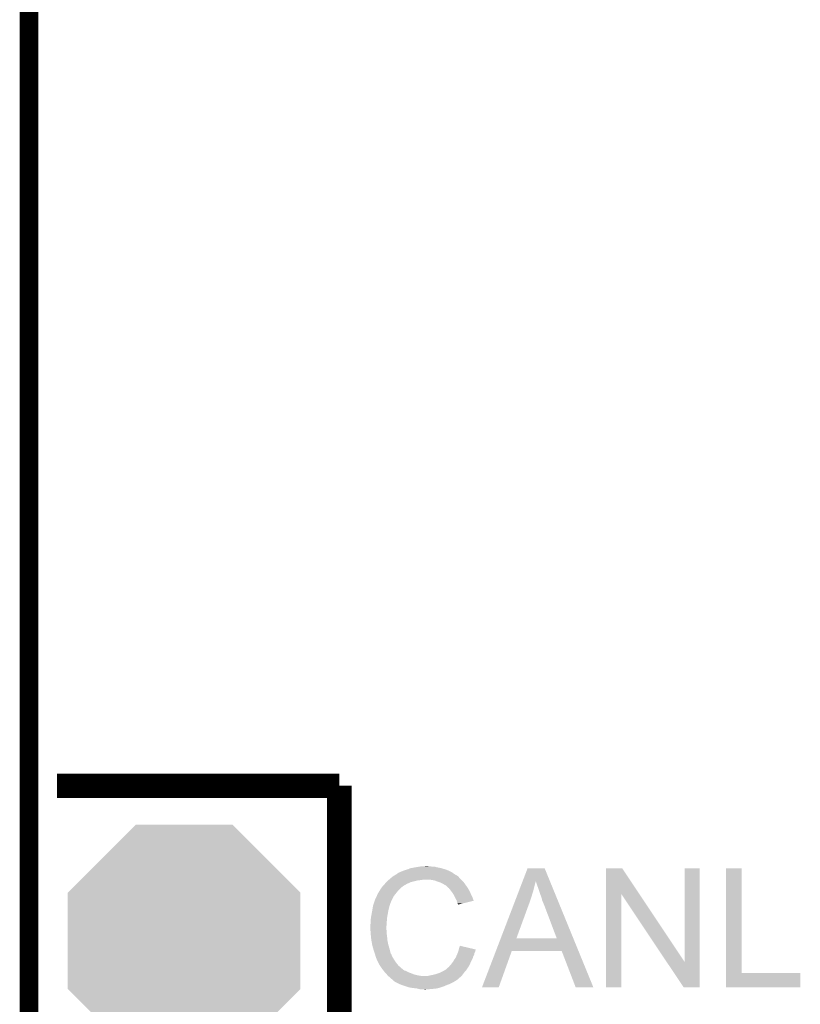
# Model space of a CAD drawing. Extents: x -4.2 to 27.1, y -3.9 to 55.1.
# Tile 25 of 37: x -1.3 to 5, y 29.5 to 37.5. Entities that reach past the tile are written whole.
import ezdxf

# ---------------------------------------------------------------- set-up
doc = ezdxf.new("R2010")
doc.units = 0
doc.layers.get('0').update_dxf_attribs({"linetype": 'CONTINUOUS'})
for name, color, linetype in [('MCP2517FD_CLICK_GKO', 5, 'CONTINUOUS'), ('MCP2517FD_CLICK_GTO', 14, 'CONTINUOUS'), ('MCP2517FD_CLICK_GTS', 12, 'CONTINUOUS')]:
    doc.layers.add(name, color=color, linetype=linetype)

# ---------------------------------------------------------------- blocks, each defined once
blk = doc.blocks.new('OCTAGON_64')
for points in [[(-0.9525, 0.394538), (-0.394538, 0.9525), (0.9525, 0.394538), (0.394538, 0.9525)], [(-0.9525, -0.394538), (-0.9525, 0.394538), (0.9525, -0.394538), (0.9525, 0.394538)], [(-0.394538, -0.9525), (-0.9525, -0.394538), (0.394538, -0.9525), (0.9525, -0.394538)]]:
    blk.add_solid(points)

msp = doc.modelspace()

# ---------------------------------------------------------------- linework, layer by layer
at = {"layer": 'MCP2517FD_CLICK_GKO', "const_width": 0.1524}
msp.add_lwpolyline([(-1.27, -3.81), (-1.27, 37.80028)], dxfattribs=at)
at = {"layer": 'MCP2517FD_CLICK_GTO', "const_width": 0.20066}
for points in [[(-1.0414, 31.242), (1.27, 31.242)], [(1.27, 28.702), (1.27, 31.242)]]:
    msp.add_lwpolyline(points, dxfattribs=at)
at = {"layer": 'MCP2517FD_CLICK_GTO'}
for points in [[(1.851662, 30.56636), (1.8923, 30.57398), (2.108202, 30.56636), (2.070098, 30.57398)], [(1.8923, 30.57398), (1.92278, 30.57906), (2.070098, 30.57398), (2.052324, 30.57906)], [(1.92278, 30.57906), (1.93802, 30.5816), (2.034542, 30.57906), (2.019302, 30.5816)], [(1.93802, 30.5816), (1.983738, 30.58414), (2.006602, 30.5816), (1.996442, 30.58414)], [(1.6764, 30.47238), (1.694408, 30.487618), (2.26822, 30.47238), (2.252982, 30.487618)], [(1.694408, 30.487618), (1.703416, 30.49524), (2.252982, 30.487618), (2.2479, 30.49524)], [(1.703416, 30.49524), (1.709422, 30.500322), (2.2479, 30.49524), (2.242818, 30.500322)], [(1.709422, 30.500322), (1.713646, 30.502858), (2.242818, 30.500322), (2.24028, 30.502858)], [(1.713646, 30.502858), (1.717876, 30.505398), (2.24028, 30.502858), (2.235204, 30.505398)], [(1.717876, 30.505398), (1.722102, 30.507934), (2.235204, 30.505398), (2.232666, 30.507934)], [(1.722102, 30.507934), (1.722112, 30.50794), (2.232666, 30.507934), (2.230124, 30.50794)], [(1.722112, 30.50794), (1.743268, 30.52064), (2.230124, 30.50794), (2.2098, 30.52064)], [(1.743268, 30.52064), (1.74752, 30.523192), (2.2098, 30.52064), (2.206228, 30.523192)], [(1.74752, 30.523192), (1.747534, 30.525726), (2.206228, 30.523192), (2.20268, 30.525726)], [(1.747534, 30.525726), (1.757682, 30.5308), (2.20268, 30.525726), (2.195574, 30.5308)], [(1.757682, 30.5308), (1.765294, 30.533338), (2.195574, 30.5308), (2.19202, 30.533338)], [(1.765294, 30.533338), (1.7653, 30.53334), (2.19202, 30.533338), (2.192018, 30.53334)], [(1.7653, 30.53334), (1.77546, 30.53842), (2.192018, 30.53334), (2.18186, 30.53842)], [(1.77546, 30.53842), (1.788158, 30.5435), (2.18186, 30.53842), (2.1717, 30.5435)], [(1.788158, 30.5435), (1.800858, 30.54858), (2.1717, 30.5435), (2.16027, 30.54858)], [(1.800858, 30.54858), (1.8161, 30.55366), (2.16027, 30.54858), (2.14884, 30.55366)], [(1.8161, 30.55366), (1.833882, 30.55874), (2.14884, 30.55366), (2.132586, 30.55874)], [(1.833882, 30.55874), (1.851662, 30.56636), (2.132586, 30.55874), (2.108202, 30.56636)], [(2.772844, 30.464614), (2.81179, 30.566346), (2.993076, 30.464614), (2.951484, 30.566346)], [(2.81179, 30.566346), (2.811796, 30.56636), (2.951484, 30.566346), (2.811796, 30.56636)], [(3.454416, 30.355468), (3.45442, 30.566352), (3.726856, 30.355468), (3.586484, 30.566352)], [(3.45442, 30.566352), (3.454422, 30.56636), (3.586484, 30.566352), (3.454422, 30.56636)], [(4.09702, 29.799352), (4.09704, 30.566338), (4.221462, 29.799352), (4.22148, 30.566338)], [(4.09704, 30.566338), (4.097042, 30.56636), (4.22148, 30.566338), (4.097042, 30.56636)], [(4.434842, 29.70784), (4.43486, 30.566338), (4.564402, 29.70784), (4.56438, 30.566338)], [(4.43486, 30.566338), (4.434862, 30.56636), (4.56438, 30.566338), (4.434862, 30.56636)], [(1.605278, 30.3911), (1.617724, 30.408878), (1.760222, 30.3911), (1.778, 30.408878)], [(1.617724, 30.408878), (1.62306, 30.4165), (1.778, 30.408878), (1.788158, 30.4165)], [(1.62306, 30.4165), (1.623062, 30.416502), (1.788158, 30.4165), (1.78816, 30.416502)], [(1.623062, 30.416502), (1.625366, 30.419038), (1.78816, 30.416502), (1.790698, 30.419038)], [(1.625366, 30.419038), (1.641532, 30.43682), (1.790698, 30.419038), (1.821182, 30.43682)], [(1.641532, 30.43682), (1.64846, 30.44444), (1.821182, 30.43682), (1.83769, 30.44444)], [(1.64846, 30.44444), (1.65608, 30.45206), (1.83769, 30.44444), (1.854198, 30.45206)], [(1.65608, 30.45206), (1.67132, 30.4673), (1.854198, 30.45206), (1.91516, 30.4673)], [(1.67132, 30.4673), (1.67386, 30.46984), (1.91516, 30.4673), (1.940562, 30.46984)], [(1.67386, 30.46984), (1.6764, 30.47238), (1.940562, 30.46984), (1.953258, 30.47238)], [(2.047238, 30.4673), (2.016758, 30.47238), (2.2733, 30.4673), (2.26822, 30.47238)], [(2.07518, 30.45714), (2.047238, 30.4673), (2.28346, 30.45714), (2.2733, 30.4673)], [(2.082806, 30.454598), (2.07518, 30.45714), (2.286002, 30.454598), (2.28346, 30.45714)], [(2.098038, 30.44952), (2.082806, 30.454598), (2.290066, 30.44952), (2.286002, 30.454598)], [(2.11328, 30.4419), (2.098038, 30.44952), (2.29616, 30.4419), (2.290066, 30.44952)], [(2.11836, 30.43936), (2.11328, 30.4419), (2.297976, 30.43936), (2.29616, 30.4419)], [(2.131062, 30.43174), (2.11836, 30.43936), (2.303418, 30.43174), (2.297976, 30.43936)], [(2.141216, 30.426662), (2.131062, 30.43174), (2.307046, 30.426662), (2.303418, 30.43174)], [(2.14376, 30.42412), (2.141216, 30.426662), (2.308862, 30.42412), (2.307046, 30.426662)], [(2.163764, 30.40634), (2.14376, 30.42412), (2.321562, 30.40634), (2.308862, 30.42412)], [(2.16662, 30.4038), (2.163764, 30.40634), (2.323014, 30.4038), (2.321562, 30.40634)], [(2.739838, 30.3784), (2.750534, 30.406338), (2.8575, 30.3784), (2.86512, 30.406338)], [(2.750534, 30.406338), (2.759286, 30.4292), (2.86512, 30.406338), (2.8702, 30.4292)], [(2.759286, 30.4292), (2.767066, 30.449522), (2.8702, 30.4292), (2.87528, 30.449522)], [(2.767066, 30.449522), (2.769012, 30.454604), (2.87528, 30.449522), (2.87782, 30.454604)], [(2.769012, 30.454604), (2.772844, 30.464614), (2.87782, 30.454604), (2.877824, 30.464614)], [(2.887978, 30.43174), (2.877824, 30.464614), (3.006516, 30.43174), (2.993076, 30.464614)], [(2.90068, 30.398722), (2.887978, 30.43174), (3.020014, 30.398722), (3.006516, 30.43174)], [(1.5621, 30.30728), (1.575246, 30.335218), (1.70053, 30.30728), (1.7145, 30.335218)], [(1.575246, 30.335218), (1.58242, 30.350464), (1.7145, 30.335218), (1.726358, 30.350464)], [(1.58242, 30.350464), (1.582426, 30.353006), (1.726358, 30.350464), (1.728334, 30.353006)], [(1.582426, 30.353006), (1.58496, 30.355544), (1.728334, 30.353006), (1.730308, 30.355544)], [(1.58496, 30.355544), (1.587504, 30.363162), (1.730308, 30.355544), (1.736234, 30.363162)], [(1.587504, 30.363162), (1.592582, 30.368244), (1.736234, 30.363162), (1.740186, 30.368244)], [(1.592582, 30.368244), (1.59766, 30.378398), (1.740186, 30.368244), (1.748084, 30.378398)], [(1.59766, 30.378398), (1.599182, 30.380938), (1.748084, 30.378398), (1.75006, 30.380938)], [(1.599182, 30.380938), (1.605278, 30.3911), (1.75006, 30.380938), (1.760222, 30.3911)], [(2.178812, 30.38856), (2.16662, 30.4038), (2.33172, 30.38856), (2.323014, 30.4038)], [(2.18694, 30.3784), (2.178812, 30.38856), (2.3368, 30.3784), (2.33172, 30.38856)], [(2.194052, 30.36824), (2.18694, 30.3784), (2.34188, 30.36824), (2.3368, 30.3784)], [(2.204718, 30.353), (2.194052, 30.36824), (2.348654, 30.353), (2.34188, 30.36824)], [(2.20853, 30.34538), (2.204718, 30.353), (2.35204, 30.34538), (2.348654, 30.353)], [(2.21742, 30.3276), (2.20853, 30.34538), (2.360932, 30.3276), (2.35204, 30.34538)], [(2.218834, 30.325058), (2.21742, 30.3276), (2.362202, 30.325058), (2.360932, 30.3276)], [(2.23012, 30.304742), (2.218834, 30.325058), (2.368276, 30.304742), (2.362202, 30.325058)], [(2.714556, 30.31236), (2.739838, 30.3784), (2.83718, 30.31236), (2.8575, 30.3784)], [(2.910838, 30.3657), (2.90068, 30.398722), (3.033514, 30.3657), (3.020014, 30.398722)], [(2.92354, 30.332682), (2.910838, 30.3657), (3.047012, 30.332682), (3.033514, 30.3657)], [(2.92862, 30.317438), (2.92354, 30.332682), (3.053244, 30.317438), (3.047012, 30.332682)], [(3.4544, 29.591022), (3.454416, 30.355468), (3.578838, 29.591022), (3.57886, 30.355468)], [(3.950256, 29.799352), (3.57886, 30.355468), (4.09702, 29.799352), (3.726856, 30.355468)], [(1.54305, 30.2387), (1.546436, 30.259018), (1.6764, 30.2387), (1.681478, 30.259018)], [(1.546436, 30.259018), (1.546862, 30.261562), (1.681478, 30.259018), (1.68275, 30.261562)], [(1.546862, 30.261562), (1.547706, 30.264096), (1.68275, 30.261562), (1.684018, 30.264096)], [(1.547706, 30.264096), (1.549398, 30.269174), (1.684018, 30.264096), (1.68402, 30.269174)], [(1.549398, 30.269174), (1.550244, 30.271714), (1.68402, 30.269174), (1.686554, 30.271714)], [(1.550244, 30.271714), (1.551092, 30.274256), (1.686554, 30.271714), (1.68656, 30.274256)], [(1.551092, 30.274256), (1.561252, 30.30474), (1.68656, 30.274256), (1.69926, 30.30474)], [(1.561252, 30.30474), (1.5621, 30.30728), (1.69926, 30.30474), (1.70053, 30.30728)], [(2.231394, 30.299654), (2.23012, 30.304742), (2.369796, 30.299654), (2.368276, 30.304742)], [(2.232662, 30.29458), (2.231394, 30.299654), (2.348634, 30.29458), (2.369796, 30.299654)], [(2.23774, 30.279342), (2.232662, 30.29458), (2.285084, 30.279342), (2.348634, 30.29458)], [(2.240278, 30.274264), (2.23774, 30.279342), (2.263906, 30.274264), (2.285084, 30.279342)], [(2.242814, 30.271726), (2.240278, 30.274264), (2.25332, 30.271726), (2.263906, 30.274264)], [(2.24282, 30.269208), (2.242814, 30.271726), (2.24282, 30.269208), (2.25332, 30.271726)], [(2.592046, 29.992348), (2.700944, 30.2768), (2.72035, 29.992348), (2.82448, 30.2768)], [(2.700944, 30.2768), (2.714556, 30.31236), (2.82448, 30.2768), (2.83718, 30.31236)], [(2.931162, 30.304738), (2.92862, 30.317438), (3.058436, 30.304738), (3.053244, 30.317438)], [(2.93624, 30.29204), (2.931162, 30.304738), (3.063628, 30.29204), (3.058436, 30.304738)], [(2.94132, 30.281878), (2.93624, 30.29204), (3.067782, 30.281878), (3.063628, 30.29204)], [(2.9464, 30.26664), (2.94132, 30.281878), (3.074012, 30.26664), (3.067782, 30.281878)], [(2.94894, 30.26156), (2.9464, 30.26664), (3.076088, 30.26156), (3.074012, 30.26664)], [(3.05051, 29.99232), (2.94894, 30.26156), (3.18616, 29.99232), (3.076088, 30.26156)], [(1.52908, 30.157422), (1.53162, 30.1752), (1.66116, 30.157422), (1.664122, 30.1752)], [(1.53162, 30.1752), (1.534, 30.1879), (1.664122, 30.1752), (1.66624, 30.1879)], [(1.534, 30.1879), (1.53924, 30.21584), (1.66624, 30.1879), (1.67132, 30.21584)], [(1.53924, 30.21584), (1.54305, 30.2387), (1.67132, 30.21584), (1.6764, 30.2387)], [(1.524, 30.101542), (1.52654, 30.111702), (1.657168, 30.101542), (1.657894, 30.111702)], [(1.524, 30.086302), (1.524, 30.101542), (1.65608, 30.086302), (1.657168, 30.101542)], [(1.524, 30.0863), (1.524, 30.086302), (1.656082, 30.0863), (1.65608, 30.086302)], [(1.525144, 30.063438), (1.524, 30.0863), (1.656082, 30.063438), (1.656082, 30.0863)], [(1.52654, 30.13964), (1.52908, 30.157422), (1.659888, 30.13964), (1.66116, 30.157422)], [(1.52654, 30.111702), (1.52654, 30.13964), (1.657894, 30.111702), (1.659888, 30.13964)], [(1.525526, 30.055816), (1.525144, 30.063438), (1.65862, 30.055816), (1.656082, 30.063438)], [(1.52654, 30.0355), (1.525526, 30.055816), (1.65862, 30.0355), (1.65862, 30.055816)], [(1.527304, 30.027878), (1.52654, 30.0355), (1.65862, 30.027878), (1.65862, 30.0355)], [(1.528826, 30.012642), (1.527304, 30.027878), (1.66116, 30.012642), (1.65862, 30.027878)], [(1.53162, 29.984698), (1.528826, 30.012642), (1.66331, 29.984698), (1.66116, 30.012642)], [(1.532518, 29.979618), (1.53162, 29.984698), (1.6637, 29.979618), (1.66331, 29.984698)], [(1.53924, 29.94152), (1.532518, 29.979618), (1.67132, 29.94152), (1.6637, 29.979618)], [(1.54432, 29.9212), (1.53924, 29.94152), (1.677126, 29.9212), (1.67132, 29.94152)], [(2.25044, 29.908498), (2.25808, 29.931356), (2.355168, 29.908498), (2.25808, 29.931356)], [(2.552168, 29.88818), (2.592036, 29.99232), (3.228734, 29.88818), (3.18616, 29.99232)], [(2.592036, 29.99232), (2.592046, 29.992348), (3.05051, 29.99232), (2.72035, 29.992348)], [(1.548676, 29.90596), (1.54432, 29.9212), (1.68148, 29.90596), (1.677126, 29.9212)], [(1.55448, 29.88564), (1.548676, 29.90596), (1.686902, 29.88564), (1.68148, 29.90596)], [(1.560408, 29.867858), (1.55448, 29.88564), (1.691644, 29.867858), (1.686902, 29.88564)], [(1.561256, 29.865316), (1.560408, 29.867858), (1.694182, 29.865316), (1.691644, 29.867858)], [(1.562948, 29.860238), (1.561256, 29.865316), (1.69672, 29.860238), (1.694182, 29.865316)], [(1.56464, 29.855158), (1.562948, 29.860238), (1.698414, 29.855158), (1.69672, 29.860238)], [(1.565276, 29.85262), (1.56464, 29.855158), (1.69926, 29.85262), (1.698414, 29.855158)], [(1.567182, 29.845), (1.565276, 29.85262), (1.703072, 29.845), (1.69926, 29.85262)], [(1.569722, 29.837382), (1.567182, 29.845), (1.70688, 29.837382), (1.703072, 29.845)], [(2.2225, 29.832302), (2.22794, 29.844998), (2.36365, 29.832302), (2.367278, 29.844998)], [(2.22794, 29.844998), (2.234472, 29.860238), (2.367278, 29.844998), (2.374898, 29.860238)], [(2.234472, 29.860238), (2.23774, 29.86786), (2.374898, 29.860238), (2.376422, 29.86786)], [(2.23774, 29.86786), (2.239644, 29.872938), (2.376422, 29.86786), (2.37744, 29.872938)], [(2.239644, 29.872938), (2.243452, 29.883098), (2.37744, 29.872938), (2.38252, 29.883098)], [(2.243452, 29.883098), (2.24536, 29.888182), (2.38252, 29.883098), (2.383788, 29.888182)], [(2.24536, 29.888182), (2.246628, 29.893258), (2.383788, 29.888182), (2.385058, 29.893258)], [(2.246628, 29.893258), (2.247898, 29.898336), (2.385058, 29.893258), (2.387598, 29.898336)], [(2.247898, 29.898336), (2.24853, 29.900862), (2.387598, 29.898336), (2.3876, 29.900862)], [(2.24853, 29.900862), (2.25044, 29.908498), (2.3876, 29.900862), (2.355168, 29.908498)], [(2.438412, 29.59103), (2.552162, 29.888164), (2.575554, 29.59103), (2.682236, 29.888164)], [(2.552162, 29.888164), (2.552168, 29.88818), (2.682236, 29.888164), (3.091164, 29.88818)], [(3.205476, 29.591014), (3.091164, 29.88818), (3.350224, 29.591014), (3.228734, 29.88818)], [(1.57226, 29.829762), (1.569722, 29.837382), (1.711644, 29.829762), (1.70688, 29.837382)], [(1.5748, 29.82468), (1.57226, 29.829762), (1.714818, 29.82468), (1.711644, 29.829762)], [(1.578386, 29.81706), (1.5748, 29.82468), (1.71958, 29.81706), (1.714818, 29.82468)], [(1.589144, 29.7942), (1.578386, 29.81706), (1.73482, 29.7942), (1.71958, 29.81706)], [(1.59512, 29.7815), (1.589144, 29.7942), (1.74498, 29.7815), (1.73482, 29.7942)], [(1.603588, 29.7688), (1.59512, 29.7815), (1.75514, 29.7688), (1.74498, 29.7815)], [(1.617132, 29.748482), (1.603588, 29.7688), (1.777998, 29.748482), (1.75514, 29.7688)], [(2.16662, 29.756104), (2.1717, 29.76372), (2.325794, 29.756104), (2.330872, 29.76372)], [(2.1717, 29.76372), (2.175508, 29.768798), (2.330872, 29.76372), (2.334258, 29.768798)], [(2.175508, 29.768798), (2.179322, 29.77388), (2.334258, 29.768798), (2.33648, 29.77388)], [(2.179322, 29.77388), (2.18694, 29.781502), (2.33648, 29.77388), (2.339816, 29.781502)], [(2.18694, 29.781502), (2.19456, 29.79166), (2.339816, 29.781502), (2.34426, 29.79166)], [(2.19456, 29.79166), (2.204722, 29.804362), (2.34426, 29.79166), (2.349818, 29.804362)], [(2.204722, 29.804362), (2.20726, 29.80944), (2.349818, 29.804362), (2.35204, 29.80944)], [(2.20726, 29.80944), (2.21234, 29.8196), (2.35204, 29.80944), (2.357846, 29.8196)], [(2.21234, 29.8196), (2.218432, 29.827218), (2.357846, 29.8196), (2.3622, 29.827218)], [(2.218432, 29.827218), (2.2225, 29.832302), (2.3622, 29.827218), (2.36365, 29.832302)], [(4.089396, 29.591008), (3.950256, 29.799352), (4.221458, 29.591008), (4.221462, 29.799352)], [(1.62052, 29.7434), (1.617132, 29.748482), (1.784352, 29.7434), (1.777998, 29.748482)], [(1.632244, 29.72816), (1.62052, 29.7434), (1.803406, 29.72816), (1.784352, 29.7434)], [(1.632246, 29.728158), (1.632244, 29.72816), (1.808484, 29.728158), (1.803406, 29.72816)], [(1.636152, 29.72308), (1.632246, 29.728158), (1.818642, 29.72308), (1.808484, 29.728158)], [(1.638108, 29.720538), (1.636152, 29.72308), (1.826264, 29.720538), (1.818642, 29.72308)], [(1.642014, 29.71546), (1.638108, 29.720538), (1.83388, 29.71546), (1.826264, 29.720538)], [(1.64592, 29.710382), (1.642014, 29.71546), (1.847422, 29.710382), (1.83388, 29.71546)], [(1.648462, 29.70784), (1.64592, 29.710382), (1.8542, 29.70784), (1.847422, 29.710382)], [(1.65862, 29.69768), (1.648462, 29.70784), (1.879596, 29.69768), (1.8542, 29.70784)], [(1.658622, 29.697678), (1.65862, 29.69768), (1.8796, 29.697678), (1.879596, 29.69768)], [(1.664716, 29.69006), (1.658622, 29.697678), (1.90754, 29.69006), (1.8796, 29.697678)], [(1.668778, 29.684982), (1.664716, 29.69006), (1.93801, 29.684982), (1.90754, 29.69006)], [(1.668782, 29.68498), (1.668778, 29.684982), (1.938022, 29.68498), (1.93801, 29.684982)], [(1.681478, 29.674822), (1.668782, 29.68498), (2.2606, 29.674822), (2.270758, 29.68498)], [(1.998982, 29.68498), (2.00914, 29.68752), (2.270758, 29.68498), (2.273298, 29.68752)], [(2.00914, 29.68752), (2.02184, 29.69006), (2.273298, 29.68752), (2.275838, 29.69006)], [(2.02184, 29.69006), (2.03454, 29.6926), (2.275838, 29.69006), (2.277742, 29.6926)], [(2.03454, 29.6926), (2.06502, 29.700222), (2.277742, 29.6926), (2.283458, 29.700222)], [(2.06502, 29.700222), (2.09296, 29.71038), (2.283458, 29.700222), (2.291078, 29.71038)], [(2.09296, 29.71038), (2.092962, 29.710382), (2.291078, 29.71038), (2.29108, 29.710382)], [(2.092962, 29.710382), (2.123438, 29.72562), (2.29108, 29.710382), (2.304414, 29.72562)], [(2.123438, 29.72562), (2.132324, 29.730698), (2.304414, 29.72562), (2.30886, 29.730698)], [(2.132324, 29.730698), (2.141218, 29.73578), (2.30886, 29.730698), (2.312246, 29.73578)], [(2.141218, 29.73578), (2.15392, 29.74594), (2.312246, 29.73578), (2.31902, 29.74594)], [(2.15392, 29.74594), (2.161544, 29.753562), (2.31902, 29.74594), (2.3241, 29.753562)], [(2.161544, 29.753562), (2.16662, 29.756104), (2.3241, 29.753562), (2.325794, 29.756104)], [(4.43484, 29.591022), (4.434842, 29.707818), (5.044418, 29.591022), (5.04444, 29.707818)], [(4.434842, 29.707818), (4.434842, 29.70784), (5.04444, 29.707818), (4.564402, 29.70784)], [(1.681482, 29.67482), (1.681478, 29.674822), (2.2606, 29.67482), (2.2606, 29.674822)], [(1.69164, 29.664662), (1.681482, 29.67482), (2.248986, 29.664662), (2.2606, 29.67482)], [(1.701798, 29.65704), (1.69164, 29.664662), (2.240274, 29.65704), (2.248986, 29.664662)], [(1.701814, 29.657026), (1.701798, 29.65704), (2.237734, 29.657026), (2.240274, 29.65704)], [(1.706882, 29.651958), (1.701814, 29.657026), (2.235194, 29.651958), (2.237734, 29.657026)], [(1.709422, 29.649418), (1.706882, 29.651958), (2.230118, 29.649418), (2.235194, 29.651958)], [(1.714498, 29.644342), (1.709422, 29.649418), (2.222504, 29.644342), (2.230118, 29.649418)], [(1.714502, 29.64434), (1.714498, 29.644342), (2.222502, 29.64434), (2.222504, 29.644342)], [(1.722114, 29.639264), (1.714502, 29.64434), (2.21404, 29.639264), (2.222502, 29.64434)], [(1.724638, 29.63926), (1.722114, 29.639264), (2.214034, 29.63926), (2.21404, 29.639264)], [(1.72466, 29.636734), (1.724638, 29.63926), (2.209822, 29.636734), (2.214034, 29.63926)], [(1.724688, 29.63672), (1.72466, 29.636734), (2.2098, 29.63672), (2.209822, 29.636734)], [(1.7653, 29.6164), (1.724688, 29.63672), (2.16916, 29.6164), (2.2098, 29.63672)], [(1.78689, 29.60878), (1.7653, 29.6164), (2.14884, 29.60878), (2.16916, 29.6164)], [(1.80848, 29.60116), (1.78689, 29.60878), (2.13106, 29.60116), (2.14884, 29.60878)], [(1.849118, 29.58846), (1.80848, 29.60116), (2.092958, 29.58846), (2.13106, 29.60116)], [(1.869438, 29.58592), (1.849118, 29.58846), (2.085338, 29.58592), (2.092958, 29.58846)], [(1.910078, 29.58084), (1.869438, 29.58592), (2.062478, 29.58084), (2.085338, 29.58592)], [(1.918968, 29.5783), (1.910078, 29.58084), (2.03708, 29.5783), (2.062478, 29.58084)], [(1.927856, 29.57576), (1.918968, 29.5783), (2.00914, 29.57576), (2.03708, 29.5783)], [(1.965958, 29.57322), (1.955798, 29.57576), (1.981202, 29.57322), (2.00914, 29.57576)], [(2.575544, 29.591), (2.438412, 29.59103), (2.575544, 29.591), (2.575554, 29.59103)], [(3.350228, 29.591), (3.350224, 29.591014), (3.350228, 29.591), (3.205476, 29.591014)], [(3.578838, 29.591), (3.4544, 29.591022), (3.578838, 29.591), (3.578838, 29.591022)], [(4.221458, 29.591), (4.089396, 29.591008), (4.221458, 29.591), (4.221458, 29.591008)], [(5.044418, 29.591), (4.43484, 29.591022), (5.044418, 29.591), (5.044418, 29.591022)]]:
    msp.add_solid(points, dxfattribs=at)

# ---------------------------------------------------------------- block references
at = {"layer": 'MCP2517FD_CLICK_GTS'}
msp.add_blockref('OCTAGON_64', (0, 29.972), dxfattribs=at)

doc.saveas('drawing.dxf')
